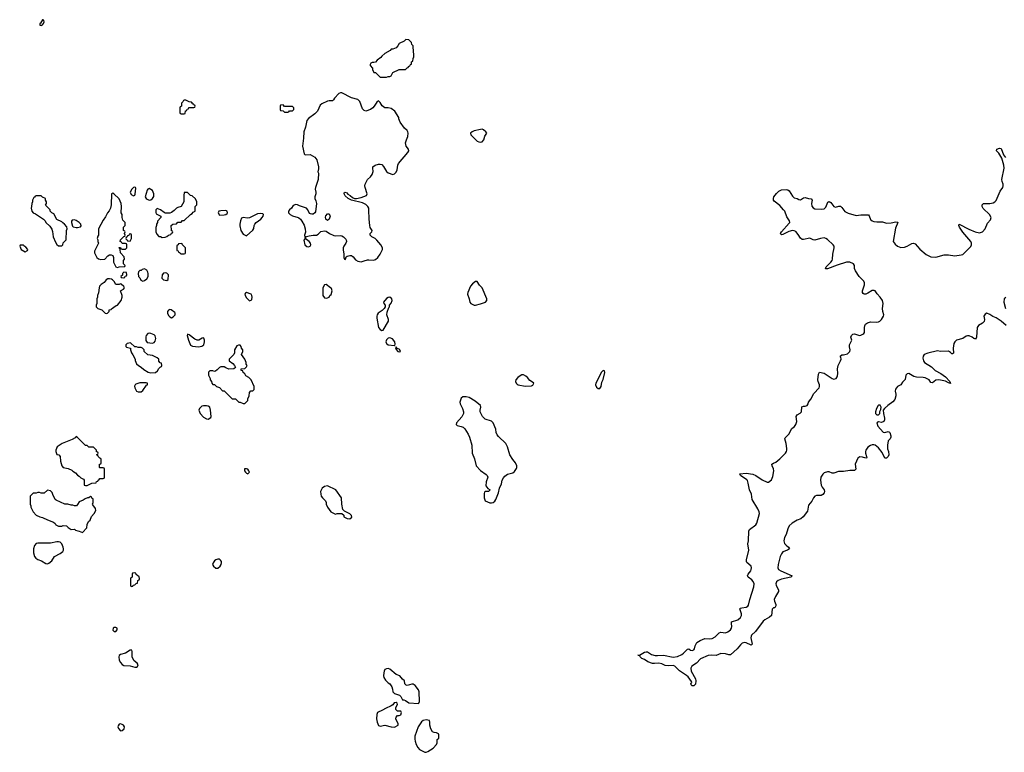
# Model space of a CAD drawing. Header units: inches. Extents: x 1861287 to 2052918, y 204622 to 437896.
# Tile 151 of 215: x 2026502 to 2038871, y 331011 to 340218. Entities that reach past the tile are written whole.
import ezdxf

# ---------------------------------------------------------------- set-up
doc = ezdxf.new("R2010")
doc.units = ezdxf.units.IN
doc.header["$MEASUREMENT"] = 0
for name, color, linetype in [('C0323', 7, 'Continuous'), ('C0324', 7, 'Continuous'), ('C0333', 7, 'Continuous')]:
    doc.layers.add(name, color=color, linetype=linetype)

msp = doc.modelspace()

# ---------------------------------------------------------------- linework, layer by layer
at = {"layer": 'C0323', "color": 5, "elevation": 160}
for points in [[(2028590, 339206), (2028570, 339206), (2028558, 339202), (2028553, 339187), (2028534, 339170), (2028534, 339130), (2028518, 339122), (2028514, 339110), (2028514, 339050), (2028518, 339038), (2028530, 339034), (2028570, 339034), (2028582, 339038), (2028587, 339073), (2028602, 339078), (2028607, 339093), (2028622, 339098), (2028627, 339113), (2028690, 339114), (2028702, 339118), (2028706, 339130), (2028702, 339142), (2028687, 339147), (2028682, 339162), (2028667, 339167), (2028662, 339182), (2028630, 339186), (2028616, 339196)], [(2029810, 339146), (2029778, 339142), (2029774, 339130), (2029774, 339090), (2029778, 339078), (2029810, 339074), (2029830, 339054), (2029870, 339054), (2029882, 339058), (2029890, 339074), (2029930, 339074), (2029946, 339090), (2029946, 339110), (2029930, 339126), (2029830, 339126)], [(2027950, 338115), (2027930, 338109), (2027911, 338090), (2027891, 338050), (2027903, 338023), (2027930, 338006), (2027948, 338012), (2027954, 338026), (2027959, 338099), (2027958, 338110)], [(2028130, 338096), (2028110, 338089), (2028103, 338077), (2028079, 337990), (2028090, 337971), (2028103, 337963), (2028130, 337951), (2028150, 337956), (2028170, 337971), (2028186, 337994), (2028189, 338010), (2028187, 338030), (2028169, 338070)], [(2028610, 338046), (2028570, 338046), (2028562, 338010), (2028562, 337930), (2028531, 337869), (2028490, 337859), (2028472, 337850), (2028442, 337818), (2028410, 337795), (2028388, 337788), (2028330, 337788), (2028315, 337795), (2028270, 337828), (2028230, 337846), (2028214, 337830), (2028213, 337793), (2028218, 337778), (2028274, 337750), (2028274, 337730), (2028233, 337687), (2028232, 337670), (2028222, 337650), (2028222, 337630), (2028212, 337608), (2028213, 337553), (2028224, 337524), (2028250, 337494), (2028270, 337492), (2028290, 337482), (2028330, 337485), (2028350, 337492), (2028370, 337512), (2028402, 337518), (2028410, 337534), (2028422, 337538), (2028426, 337550), (2028422, 337562), (2028410, 337566), (2028407, 337573), (2028406, 337630), (2028426, 337650), (2028470, 337654), (2028490, 337674), (2028530, 337674), (2028547, 337693), (2028570, 337694), (2028646, 337770), (2028670, 337782), (2028683, 337797), (2028706, 337810), (2028706, 337870), (2028727, 337893), (2028727, 337927), (2028710, 337966), (2028670, 338006), (2028648, 338008)], [(2026770, 338006), (2026710, 338006), (2026698, 338002), (2026690, 337986), (2026678, 337982), (2026662, 337950), (2026662, 337930), (2026653, 337907), (2026652, 337870), (2026645, 337850), (2026654, 337810), (2026672, 337792), (2026700, 337780), (2026802, 337710), (2026822, 337690), (2026832, 337670), (2026882, 337622), (2026906, 337586), (2026915, 337555), (2026923, 337490), (2026950, 337422), (2026970, 337392), (2026990, 337374), (2027030, 337374), (2027046, 337390), (2027050, 337414), (2027087, 337453), (2027088, 337570), (2027098, 337590), (2027096, 337616), (2027066, 337650), (2027043, 337663), (2027030, 337678), (2026970, 337706), (2026930, 337778), (2026906, 337790), (2026886, 337810), (2026886, 337830), (2026828, 337888), (2026838, 337910), (2026838, 337930), (2026828, 337948), (2026826, 337970), (2026790, 337986)], [(2027670, 338038), (2027654, 338030), (2027652, 337890), (2027642, 337850), (2027625, 337815), (2027605, 337790), (2027580, 337740), (2027550, 337698), (2027492, 337590), (2027494, 337510), (2027484, 337496), (2027474, 337470), (2027482, 337450), (2027482, 337430), (2027492, 337410), (2027442, 337310), (2027442, 337290), (2027472, 337230), (2027491, 337211), (2027523, 337203), (2027573, 337207), (2027609, 337251), (2027630, 337262), (2027650, 337262), (2027670, 337254), (2027682, 337230), (2027682, 337170), (2027710, 337114), (2027730, 337105), (2027750, 337112), (2027822, 337118), (2027826, 337130), (2027806, 337150), (2027806, 337190), (2027818, 337210), (2027816, 337236), (2027768, 337290), (2027766, 337330), (2027762, 337342), (2027748, 337350), (2027750, 337354), (2027770, 337354), (2027778, 337338), (2027790, 337334), (2027830, 337334), (2027846, 337350), (2027846, 337390), (2027842, 337402), (2027830, 337406), (2027790, 337406), (2027782, 337422), (2027766, 337430), (2027769, 337451), (2027810, 337494), (2027822, 337498), (2027826, 337510), (2027818, 337530), (2027826, 337550), (2027822, 337562), (2027806, 337570), (2027808, 337612), (2027826, 337630), (2027826, 337670), (2027798, 337698), (2027788, 337730), (2027788, 337770), (2027778, 337790), (2027782, 337870), (2027778, 337910), (2027750, 337966), (2027686, 338030)], [(2029090, 337820), (2029030, 337817), (2029005, 337810), (2028997, 337790), (2029010, 337762), (2029070, 337765), (2029090, 337770), (2029110, 337783), (2029114, 337790), (2029110, 337812)], [(2027190, 337704), (2027163, 337697), (2027154, 337686), (2027151, 337670), (2027164, 337624), (2027175, 337615), (2027210, 337605), (2027230, 337606), (2027264, 337616), (2027274, 337626), (2027269, 337650), (2027249, 337670), (2027210, 337696)], [(2029530, 337782), (2029490, 337779), (2029390, 337728), (2029365, 337725), (2029310, 337732), (2029290, 337722), (2029275, 337690), (2029267, 337650), (2029267, 337627), (2029281, 337570), (2029310, 337522), (2029350, 337502), (2029430, 337572), (2029445, 337595), (2029449, 337630), (2029457, 337650), (2029473, 337670), (2029530, 337711), (2029549, 337730), (2029560, 337750), (2029563, 337770), (2029556, 337776)], [(2027890, 337526), (2027878, 337522), (2027873, 337507), (2027858, 337502), (2027853, 337487), (2027838, 337482), (2027834, 337470), (2027838, 337458), (2027853, 337453), (2027858, 337438), (2027890, 337434), (2027906, 337470), (2027906, 337510), (2027902, 337522)], [(2026550, 337386), (2026510, 337386), (2026502, 337370), (2026522, 337330), (2026570, 337302), (2026602, 337318), (2026606, 337330), (2026580, 337360), (2026556, 337376)], [(2028530, 337406), (2028498, 337402), (2028493, 337387), (2028478, 337382), (2028474, 337370), (2028474, 337330), (2028478, 337318), (2028493, 337313), (2028498, 337298), (2028513, 337293), (2028518, 337278), (2028530, 337274), (2028570, 337274), (2028582, 337278), (2028586, 337290), (2028586, 337350), (2028547, 337387), (2028542, 337402)], [(2028070, 337088), (2028042, 337078), (2028030, 337068), (2028010, 337066), (2027994, 337050), (2027992, 337030), (2027994, 336990), (2028010, 336974), (2028025, 336945), (2028050, 336932), (2028070, 336942), (2028100, 336960), (2028118, 336990), (2028115, 337030), (2028110, 337046), (2028098, 337070)], [(2027630, 336962), (2027610, 336962), (2027590, 336949), (2027563, 336917), (2027525, 336890), (2027506, 336870), (2027499, 336850), (2027493, 336787), (2027478, 336750), (2027478, 336730), (2027471, 336710), (2027471, 336650), (2027462, 336630), (2027462, 336610), (2027482, 336590), (2027534, 336570), (2027574, 336530), (2027590, 336526), (2027606, 336530), (2027626, 336550), (2027627, 336573), (2027650, 336574), (2027656, 336584), (2027715, 336625), (2027729, 336631), (2027749, 336651), (2027758, 336670), (2027775, 336690), (2027788, 336732), (2027789, 336750), (2027769, 336811), (2027806, 336830), (2027818, 336850), (2027810, 336866), (2027776, 336896), (2027770, 336898), (2027750, 336888), (2027710, 336889), (2027688, 336928), (2027668, 336948), (2027656, 336956)], [(2027810, 337046), (2027794, 337030), (2027793, 337007), (2027774, 336990), (2027778, 336978), (2027810, 336974), (2027822, 336978), (2027827, 336993), (2027842, 336998), (2027846, 337010), (2027842, 337042)], [(2028330, 337037), (2028310, 337032), (2028293, 337010), (2028288, 336970), (2028309, 336949), (2028350, 336942), (2028367, 336953), (2028370, 337010), (2028350, 337034)], [(2029350, 336789), (2029338, 336782), (2029331, 336770), (2029335, 336750), (2029350, 336723), (2029390, 336685), (2029410, 336692), (2029417, 336703), (2029424, 336730), (2029419, 336750), (2029408, 336770)], [(2028390, 336575), (2028370, 336568), (2028358, 336550), (2028358, 336530), (2028370, 336502), (2028390, 336482), (2028410, 336472), (2028430, 336482), (2028454, 336510), (2028455, 336530), (2028450, 336538), (2028406, 336570)], [(2028130, 336278), (2028110, 336273), (2028091, 336250), (2028086, 336234), (2028088, 336188), (2028093, 336173), (2028103, 336163), (2028135, 336155), (2028170, 336153), (2028190, 336159), (2028203, 336177), (2028212, 336210), (2028203, 336243), (2028190, 336256), (2028150, 336275)], [(2028610, 336266), (2028606, 336250), (2028621, 336190), (2028647, 336127), (2028674, 336114), (2028750, 336106), (2028790, 336116), (2028816, 336130), (2028825, 336170), (2028824, 336190), (2028814, 336214), (2028810, 336218), (2028795, 336215), (2028751, 336189), (2028730, 336189), (2028702, 336202), (2028630, 336259)], [(2027896, 336156), (2027854, 336150), (2027834, 336130), (2027834, 336110), (2027844, 336104), (2027894, 336090), (2027894, 336070), (2027905, 336030), (2027925, 336005), (2027952, 335952), (2027953, 335933), (2027970, 335894), (2027994, 335870), (2028030, 335852), (2028062, 335822), (2028114, 335790), (2028150, 335779), (2028210, 335785), (2028235, 335805), (2028250, 335834), (2028267, 335853), (2028282, 335858), (2028286, 335870), (2028282, 335902), (2028267, 335907), (2028250, 335926), (2028248, 335950), (2028230, 335968), (2028170, 335998), (2028110, 336006), (2028066, 336050), (2028066, 336070), (2028046, 336090), (2028030, 336098), (2027990, 336098), (2027970, 336108), (2027948, 336108)], [(2029250, 336128), (2029230, 336118), (2029202, 336070), (2029202, 336030), (2029191, 336009), (2029132, 335950), (2029134, 335930), (2029178, 335898), (2029202, 335870), (2029213, 335847), (2029191, 335829), (2029130, 335828), (2029090, 335842), (2029070, 335855), (2029030, 335855), (2029010, 335848), (2028984, 335816), (2028960, 335800), (2028950, 335798), (2028930, 335806), (2028890, 335806), (2028874, 335790), (2028874, 335750), (2028894, 335710), (2028894, 335690), (2028913, 335673), (2028914, 335650), (2028930, 335634), (2028950, 335634), (2028974, 335610), (2029010, 335594), (2029050, 335554), (2029070, 335554), (2029170, 335452), (2029212, 335452), (2029253, 335413), (2029270, 335412), (2029310, 335394), (2029330, 335394), (2029367, 335433), (2029368, 335452), (2029386, 335490), (2029388, 335532), (2029407, 335553), (2029430, 335554), (2029446, 335570), (2029446, 335610), (2029408, 335690), (2029380, 335720), (2029343, 335743), (2029330, 335766), (2029310, 335786), (2029306, 335806), (2029286, 335810), (2029286, 335830), (2029330, 335834), (2029350, 335854), (2029358, 335870), (2029348, 335888), (2029348, 335910), (2029329, 335950), (2029288, 336010), (2029306, 336050), (2029306, 336070), (2029288, 336088), (2029286, 336110), (2029270, 336126)], [(2028090, 335655), (2028010, 335655), (2027961, 335639), (2027951, 335629), (2027946, 335614), (2027948, 335590), (2027970, 335551), (2027990, 335539), (2028030, 335539), (2028050, 335556), (2028096, 335624), (2028106, 335630), (2028106, 335650)], [(2028850, 335366), (2028810, 335366), (2028790, 335359), (2028761, 335330), (2028753, 335310), (2028768, 335270), (2028810, 335223), (2028850, 335201), (2028870, 335199), (2028902, 335218), (2028909, 335231), (2028901, 335310), (2028890, 335348), (2028870, 335361)], [(2027210, 334978), (2027197, 334963), (2027160, 334940), (2027034, 334890), (2026974, 334850), (2026954, 334810), (2026954, 334790), (2026970, 334754), (2026994, 334750), (2027012, 334730), (2027014, 334670), (2027032, 334610), (2027050, 334592), (2027110, 334578), (2027155, 334555), (2027170, 334542), (2027204, 334524), (2027230, 334492), (2027250, 334482), (2027270, 334462), (2027304, 334444), (2027314, 334430), (2027314, 334370), (2027330, 334362), (2027350, 334362), (2027410, 334392), (2027462, 334398), (2027467, 334413), (2027482, 334418), (2027487, 334433), (2027502, 334438), (2027510, 334454), (2027550, 334454), (2027562, 334458), (2027566, 334470), (2027566, 334570), (2027562, 334582), (2027550, 334586), (2027510, 334586), (2027506, 334590), (2027506, 334630), (2027522, 334638), (2027526, 334650), (2027526, 334690), (2027522, 334702), (2027507, 334707), (2027486, 334730), (2027482, 334742), (2027468, 334748), (2027470, 334754), (2027482, 334758), (2027486, 334770), (2027482, 334782), (2027467, 334787), (2027466, 334810), (2027430, 334846), (2027370, 334846), (2027350, 334866), (2027327, 334867), (2027226, 334970)], [(2029350, 334575), (2029327, 334573), (2029326, 334550), (2029338, 334530), (2029350, 334518), (2029370, 334512), (2029388, 334530), (2029382, 334550), (2029370, 334568)], [(2026850, 334306), (2026810, 334266), (2026773, 334267), (2026750, 334278), (2026730, 334278), (2026707, 334267), (2026670, 334266), (2026634, 334230), (2026634, 334130), (2026642, 334110), (2026642, 334090), (2026670, 334034), (2026710, 333992), (2026754, 333970), (2026790, 333962), (2026850, 333931), (2026925, 333905), (2026946, 333886), (2026954, 333870), (2026990, 333852), (2027030, 333852), (2027050, 333862), (2027090, 333858), (2027110, 333838), (2027150, 333811), (2027190, 333814), (2027204, 333804), (2027233, 333793), (2027250, 333792), (2027290, 333774), (2027346, 333830), (2027348, 333872), (2027368, 333910), (2027388, 333930), (2027404, 333976), (2027438, 334010), (2027458, 334050), (2027456, 334076), (2027420, 334120), (2027418, 334130), (2027426, 334150), (2027426, 334190), (2027422, 334202), (2027410, 334206), (2027402, 334222), (2027390, 334226), (2027372, 334208), (2027353, 334207), (2027324, 334196), (2027300, 334180), (2027250, 334158), (2027230, 334126), (2027214, 334110), (2027190, 334108), (2027170, 334118), (2027150, 334118), (2027108, 334128), (2027069, 334129), (2026960, 334180), (2026948, 334190), (2026918, 334250), (2026910, 334278), (2026890, 334295)], [(2026990, 333657), (2026970, 333657), (2026890, 333641), (2026730, 333641), (2026707, 333633), (2026688, 333610), (2026674, 333570), (2026676, 333516), (2026690, 333470), (2026706, 333450), (2026730, 333434), (2026776, 333416), (2026830, 333383), (2026850, 333381), (2026870, 333388), (2026904, 333416), (2026941, 333470), (2027012, 333508), (2027044, 333536), (2027052, 333550), (2027054, 333570), (2027050, 333590), (2027032, 333630), (2027010, 333650)], [(2028990, 333439), (2028965, 333430), (2028950, 333419), (2028931, 333390), (2028925, 333370), (2028936, 333350), (2028966, 333326), (2028990, 333324), (2029021, 333350), (2029033, 333370), (2029037, 333390), (2029036, 333410), (2029026, 333426), (2029010, 333437)], [(2027950, 333266), (2027918, 333262), (2027914, 333250), (2027914, 333210), (2027898, 333202), (2027894, 333190), (2027894, 333110), (2027898, 333098), (2027910, 333094), (2027922, 333098), (2027927, 333113), (2027950, 333114), (2027967, 333133), (2027982, 333138), (2027986, 333170), (2028002, 333178), (2028006, 333190), (2028002, 333222), (2027987, 333227), (2027967, 333247), (2027962, 333262)], [(2027710, 332581), (2027690, 332580), (2027675, 332570), (2027670, 332547), (2027690, 332531), (2027710, 332531), (2027727, 332550), (2027725, 332570)], [(2027910, 332294), (2027890, 332293), (2027830, 332257), (2027770, 332239), (2027753, 332227), (2027748, 332210), (2027753, 332170), (2027770, 332139), (2027790, 332114), (2027810, 332103), (2027890, 332098), (2027950, 332080), (2027970, 332081), (2027984, 332090), (2027989, 332110), (2027977, 332130), (2027941, 332161), (2027922, 332190), (2027917, 332210), (2027916, 332276)], [(2027770, 331370), (2027750, 331364), (2027737, 331343), (2027735, 331330), (2027742, 331310), (2027770, 331282), (2027790, 331284), (2027814, 331306), (2027818, 331330), (2027804, 331350), (2027790, 331361)]]:
    msp.add_lwpolyline(points, close=True, dxfattribs=at)
msp.add_lwpolyline([(2030000, 337888), (2029990, 337893), (2029970, 337896), (2029939, 337881), (2029916, 337850), (2029891, 337830), (2029878, 337810), (2029878, 337790), (2029898, 337770), (2029930, 337754), (2030000, 337730)], dxfattribs=at)
at = {"layer": 'C0324', "color": 5, "elevation": 160}
msp.add_lwpolyline([(2026798, 340218), (2026790, 340218), (2026765, 340175), (2026754, 340170), (2026754, 340150), (2026770, 340146), (2026790, 340152), (2026802, 340170), (2026808, 340190), (2026807, 340207)], close=True, dxfattribs=at)
at = {"layer": 'C0333', "color": 5}
for points, elevation in [([(2031353, 339967), (2031330, 339946), (2031270, 339918), (2031254, 339890), (2031230, 339866), (2031190, 339848), (2031170, 339846), (2031154, 339830), (2031090, 339795), (2031050, 339758), (2031039, 339741), (2030994, 339710), (2030970, 339686), (2030950, 339678), (2030930, 339678), (2030914, 339670), (2030904, 339656), (2030904, 339644), (2030934, 339610), (2030934, 339590), (2030950, 339554), (2030970, 339554), (2031030, 339494), (2031110, 339494), (2031130, 339502), (2031150, 339502), (2031170, 339514), (2031190, 339554), (2031270, 339594), (2031347, 339593), (2031370, 339614), (2031382, 339618), (2031386, 339630), (2031402, 339638), (2031410, 339654), (2031422, 339658), (2031426, 339690), (2031442, 339698), (2031446, 339730), (2031455, 339750), (2031455, 339790), (2031448, 339810), (2031446, 339890), (2031427, 339907), (2031426, 339930), (2031390, 339966)], 160), ([(2032310, 338841), (2032290, 338839), (2032210, 338822), (2032187, 338810), (2032165, 338790), (2032168, 338770), (2032250, 338691), (2032270, 338682), (2032290, 338679), (2032310, 338685), (2032333, 338707), (2032345, 338755), (2032369, 338790), (2032357, 338810), (2032330, 338833)], 160), ([(2030370, 337694), (2030346, 337710), (2030344, 337736), (2030349, 337751), (2030370, 337778), (2030390, 337778), (2030399, 337759), (2030401, 337750), (2030390, 337709)], 160), ([(2030090, 337468), (2030072, 337448), (2030086, 337390), (2030109, 337369), (2030130, 337364), (2030150, 337371), (2030158, 337390), (2030154, 337410), (2030139, 337430)], 160), ([(2030350, 336888), (2030333, 336887), (2030312, 336850), (2030312, 336750), (2030330, 336722), (2030350, 336718), (2030370, 336722), (2030388, 336732), (2030398, 336750), (2030414, 336766), (2030428, 336810), (2030418, 336838), (2030408, 336850)], 160), ([(2032250, 336929), (2032230, 336929), (2032190, 336897), (2032165, 336870), (2032130, 336790), (2032128, 336768), (2032148, 336710), (2032157, 336670), (2032171, 336650), (2032210, 336632), (2032230, 336632), (2032290, 336647), (2032355, 336670), (2032369, 336690), (2032369, 336710), (2032310, 336848), (2032280, 336880)], 160), ([(2031150, 336729), (2031130, 336725), (2031110, 336714), (2031071, 336670), (2031078, 336650), (2031092, 336630), (2031092, 336610), (2031081, 336590), (2031057, 336563), (2031004, 336530), (2030991, 336510), (2030987, 336493), (2030987, 336467), (2031011, 336350), (2031030, 336324), (2031050, 336313), (2031070, 336315), (2031133, 336430), (2031136, 336450), (2031115, 336510), (2031117, 336543), (2031138, 336602), (2031146, 336610), (2031146, 336630), (2031170, 336654), (2031182, 336690), (2031178, 336710)], 160), ([(2031150, 336221), (2031130, 336215), (2031110, 336196), (2031103, 336170), (2031108, 336150), (2031130, 336131), (2031210, 336122), (2031216, 336124), (2031219, 336141), (2031214, 336170), (2031187, 336207)], 160), ([(2031230, 336106), (2031225, 336095), (2031230, 336074), (2031254, 336050), (2031270, 336042), (2031286, 336050), (2031278, 336070), (2031270, 336078), (2031246, 336086)], 160), ([(2032830, 335754), (2032810, 335754), (2032790, 335744), (2032760, 335720), (2032735, 335690), (2032731, 335670), (2032739, 335650), (2032750, 335636), (2032762, 335630), (2032850, 335611), (2032930, 335616), (2032950, 335625), (2032959, 335650), (2032956, 335656), (2032910, 335684), (2032880, 335720), (2032859, 335739)], 160), ([(2033830, 335808), (2033810, 335788), (2033739, 335650), (2033735, 335630), (2033750, 335598), (2033770, 335583), (2033790, 335583), (2033805, 335610), (2033817, 335663), (2033830, 335694), (2033854, 335786), (2033847, 335807)], 160), ([(2032110, 335480), (2032070, 335479), (2032050, 335463), (2032042, 335450), (2032032, 335410), (2032036, 335390), (2032064, 335330), (2032077, 335290), (2032077, 335270), (2032055, 335225), (2031991, 335150), (2031986, 335130), (2031999, 335119), (2032050, 335106), (2032075, 335095), (2032095, 335075), (2032136, 335010), (2032152, 334972), (2032180, 334870), (2032186, 334770), (2032217, 334697), (2032238, 334610), (2032290, 334551), (2032363, 334503), (2032376, 334490), (2032383, 334470), (2032362, 334410), (2032358, 334358), (2032385, 334325), (2032412, 334310), (2032391, 334289), (2032350, 334289), (2032341, 334279), (2032335, 334265), (2032336, 334210), (2032351, 334170), (2032410, 334146), (2032430, 334146), (2032450, 334150), (2032471, 334169), (2032485, 334190), (2032516, 334270), (2032529, 334330), (2032556, 334384), (2032564, 334430), (2032580, 334460), (2032598, 334482), (2032632, 334508), (2032696, 334524), (2032720, 334540), (2032744, 334576), (2032749, 334590), (2032749, 334610), (2032729, 334650), (2032697, 334690), (2032661, 334750), (2032629, 334849), (2032609, 334890), (2032518, 334978), (2032501, 335001), (2032489, 335030), (2032483, 335070), (2032452, 335150), (2032430, 335172), (2032350, 335196), (2032317, 335230), (2032285, 335290), (2032286, 335310), (2032297, 335350), (2032289, 335370), (2032223, 335423), (2032148, 335468)], 160), ([(2037310, 335374), (2037290, 335374), (2037287, 335370), (2037265, 335330), (2037252, 335290), (2037252, 335270), (2037260, 335260), (2037270, 335252), (2037290, 335252), (2037308, 335270), (2037308, 335292), (2037320, 335320), (2037324, 335350)], 140), ([(2030370, 334359), (2030332, 334350), (2030302, 334330), (2030282, 334290), (2030284, 334256), (2030291, 334230), (2030307, 334207), (2030345, 334170), (2030351, 334151), (2030351, 334130), (2030370, 334092), (2030410, 334034), (2030470, 334002), (2030490, 334014), (2030550, 334014), (2030572, 333992), (2030574, 333970), (2030614, 333950), (2030650, 333946), (2030673, 333967), (2030670, 333986), (2030650, 334008), (2030582, 334042), (2030562, 334062), (2030549, 334130), (2030544, 334210), (2030475, 334310)], 160), ([(2031130, 332064), (2031110, 332062), (2031090, 332050), (2031079, 332030), (2031075, 332010), (2031072, 331972), (2031076, 331950), (2031097, 331917), (2031130, 331885), (2031151, 331871), (2031175, 331835), (2031186, 331806), (2031191, 331770), (2031210, 331751), (2031272, 331730), (2031290, 331712), (2031312, 331672), (2031328, 331672), (2031350, 331661), (2031391, 331631), (2031510, 331624), (2031517, 331630), (2031524, 331650), (2031519, 331770), (2031510, 331794), (2031469, 331850), (2031446, 331866), (2031430, 331866), (2031370, 331849), (2031355, 331855), (2031342, 331870), (2031338, 331910), (2031310, 331929), (2031279, 331970), (2031230, 331989), (2031150, 332054)], 160), ([(2031230, 331635), (2031206, 331634), (2031191, 331609), (2031167, 331593), (2031097, 331563), (2031061, 331539), (2030998, 331510), (2030990, 331486), (2030985, 331430), (2030991, 331390), (2031010, 331347), (2031030, 331339), (2031090, 331351), (2031170, 331331), (2031210, 331328), (2031258, 331350), (2031258, 331370), (2031229, 331430), (2031230, 331454), (2031248, 331472), (2031267, 331473), (2031290, 331482), (2031298, 331510), (2031290, 331526), (2031248, 331528), (2031228, 331548), (2031228, 331572), (2031248, 331610), (2031246, 331630)], 160), ([(2031610, 331419), (2031570, 331409), (2031550, 331395), (2031507, 331330), (2031466, 331214), (2031464, 331176), (2031468, 331150), (2031482, 331110), (2031505, 331070), (2031526, 331046), (2031590, 331011), (2031610, 331011), (2031630, 331019), (2031696, 331064), (2031738, 331110), (2031748, 331130), (2031746, 331170), (2031766, 331190), (2031766, 331230), (2031762, 331242), (2031736, 331256), (2031710, 331258), (2031688, 331270), (2031668, 331308), (2031654, 331350), (2031654, 331390), (2031649, 331409)], 160)]:
    msp.add_lwpolyline(points, close=True, dxfattribs=dict(at, elevation=elevation))
for points, elevation in [([(2030000, 337730), (2030008, 337728), (2030030, 337711), (2030048, 337688), (2030077, 337637), (2030090, 337590), (2030093, 337547), (2030081, 337510), (2030090, 337474), (2030105, 337495), (2030137, 337503), (2030188, 337512), (2030230, 337510), (2030250, 337522), (2030286, 337554), (2030330, 337563), (2030350, 337559), (2030395, 337530), (2030450, 337505), (2030470, 337502), (2030530, 337507), (2030550, 337500), (2030570, 337488), (2030598, 337458), (2030603, 337450), (2030606, 337430), (2030599, 337410), (2030573, 337370), (2030565, 337350), (2030564, 337324), (2030574, 337270), (2030574, 337230), (2030582, 337210), (2030590, 337206), (2030595, 337210), (2030602, 337238), (2030614, 337246), (2030650, 337255), (2030670, 337253), (2030690, 337238), (2030722, 337202), (2030750, 337183), (2030790, 337176), (2030830, 337187), (2030870, 337200), (2030890, 337202), (2030946, 337194), (2030970, 337204), (2031002, 337230), (2031030, 337270), (2031061, 337330), (2031060, 337350), (2031037, 337390), (2030990, 337448), (2030967, 337467), (2030924, 337490), (2030903, 337510), (2030906, 337530), (2030924, 337550), (2030929, 337570), (2030906, 337606), (2030899, 337630), (2030892, 337710), (2030889, 337830), (2030887, 337850), (2030877, 337870), (2030850, 337896), (2030810, 337918), (2030671, 337949), (2030628, 337970), (2030590, 338006), (2030578, 338030), (2030580, 338040), (2030589, 338051), (2030610, 338042), (2030625, 338025), (2030652, 338010), (2030682, 337982), (2030710, 337971), (2030731, 337971), (2030790, 337985), (2030857, 338010), (2030869, 338031), (2030842, 338110), (2030838, 338130), (2030840, 338150), (2030870, 338208), (2030910, 338243), (2030930, 338274), (2030943, 338310), (2030937, 338350), (2030940, 338370), (2030969, 338390), (2031010, 338402), (2031030, 338404), (2031050, 338399), (2031074, 338374), (2031110, 338310), (2031130, 338293), (2031190, 338271), (2031210, 338280), (2031230, 338300), (2031246, 338330), (2031254, 338390), (2031262, 338410), (2031379, 338550), (2031389, 338570), (2031385, 338590), (2031358, 338630), (2031349, 338669), (2031361, 338710), (2031379, 338750), (2031384, 338790), (2031380, 338810), (2031370, 338826), (2031335, 338855), (2031283, 338930), (2031266, 338970), (2031265, 338990), (2031214, 339070), (2031170, 339101), (2031130, 339109), (2031089, 339109), (2031055, 339135), (2031030, 339178), (2031010, 339198), (2030990, 339182), (2030957, 339130), (2030939, 339110), (2030910, 339090), (2030850, 339067), (2030830, 339075), (2030810, 339099), (2030777, 339190), (2030764, 339204), (2030750, 339213), (2030670, 339234), (2030550, 339298), (2030530, 339298), (2030510, 339289), (2030456, 339230), (2030446, 339210), (2030430, 339199), (2030390, 339198), (2030370, 339192), (2030299, 339161), (2030276, 339144), (2030243, 339070), (2030210, 339035), (2030130, 338976), (2030111, 338950), (2030092, 338868), (2030073, 338810), (2030068, 338730), (2030053, 338630), (2030074, 338534), (2030090, 338519), (2030150, 338523), (2030211, 338490), (2030235, 338455), (2030254, 338370), (2030255, 338345), (2030246, 338306), (2030254, 338290), (2030251, 338211), (2030241, 338170), (2030216, 338110), (2030213, 338090), (2030222, 338050), (2030221, 338030), (2030208, 337990), (2030208, 337970), (2030222, 337942), (2030230, 337910), (2030216, 337804), (2030208, 337790), (2030190, 337775), (2030170, 337772), (2030156, 337776), (2030144, 337784), (2030121, 337830), (2030103, 337850), (2030018, 337878), (2030000, 337888)], 160), ([(2038894, 336374), (2038830, 336431), (2038770, 336470), (2038728, 336488), (2038690, 336515), (2038650, 336529), (2038630, 336519), (2038613, 336490), (2038621, 336450), (2038617, 336423), (2038598, 336402), (2038546, 336374), (2038529, 336350), (2038520, 336230), (2038510, 336198), (2038506, 336206), (2038490, 336212), (2038469, 336230), (2038430, 336244), (2038410, 336245), (2038390, 336239), (2038350, 336210), (2038270, 336189), (2038248, 336170), (2038238, 336150), (2038230, 336090), (2038231, 336029), (2038220, 336020), (2038210, 336018), (2038197, 336037), (2038170, 336054), (2038071, 336049), (2038030, 336055), (2037910, 336029), (2037865, 336010), (2037851, 335990), (2037846, 335966), (2037856, 335930), (2037867, 335910), (2037955, 335855), (2038002, 335810), (2038073, 335773), (2038131, 335731), (2038187, 335670), (2038193, 335647), (2038170, 335653), (2038134, 335674), (2038050, 335693), (2038010, 335689), (2037970, 335654), (2037950, 335659), (2037926, 335690), (2037875, 335715), (2037850, 335720), (2037766, 335726), (2037734, 335734), (2037670, 335771), (2037650, 335766), (2037642, 335758), (2037636, 335750), (2037626, 335695), (2037590, 335661), (2037570, 335631), (2037530, 335607), (2037505, 335575), (2037500, 335550), (2037510, 335510), (2037510, 335490), (2037494, 335446), (2037470, 335416), (2037408, 335370), (2037365, 335330), (2037351, 335310), (2037353, 335270), (2037367, 335210), (2037364, 335190), (2037356, 335170), (2037330, 335157), (2037290, 335165), (2037271, 335150), (2037282, 335110), (2037350, 335035), (2037370, 335031), (2037410, 335043), (2037430, 335036), (2037435, 335030), (2037447, 334990), (2037446, 334970), (2037436, 334950), (2037413, 334927), (2037402, 334870), (2037403, 334823), (2037415, 334790), (2037421, 334750), (2037410, 334728), (2037390, 334708), (2037370, 334708), (2037338, 334778), (2037290, 334838), (2037250, 334872), (2037230, 334876), (2037210, 334874), (2037190, 334867), (2037156, 334844), (2037131, 334810), (2037126, 334790), (2037128, 334770), (2037141, 334730), (2037142, 334710), (2037130, 334706), (2037090, 334721), (2037054, 334726), (2037031, 334709), (2036999, 334630), (2037006, 334570), (2036990, 334554), (2036930, 334552), (2036850, 334540), (2036790, 334540), (2036730, 334520), (2036710, 334521), (2036670, 334534), (2036650, 334534), (2036610, 334524), (2036590, 334507), (2036568, 334470), (2036562, 334430), (2036570, 334370), (2036583, 334343), (2036610, 334310), (2036614, 334290), (2036610, 334270), (2036593, 334250), (2036570, 334239), (2036510, 334237), (2036490, 334229), (2036475, 334210), (2036455, 334165), (2036410, 334115), (2036397, 334043), (2036345, 333970), (2036316, 333944), (2036268, 333930), (2036208, 333890), (2036170, 333856), (2036150, 333821), (2036130, 333750), (2036108, 333710), (2036101, 333670), (2036110, 333635), (2036130, 333614), (2036162, 333590), (2036171, 333570), (2036146, 333550), (2036090, 333531), (2036070, 333507), (2036055, 333470), (2036029, 333370), (2036026, 333330), (2036035, 333310), (2036062, 333290), (2036206, 333230), (2036191, 333210), (2036070, 333185), (2036029, 333171), (2036008, 333152), (2036000, 333130), (2036003, 333110), (2036034, 333050), (2036034, 333030), (2035995, 332970), (2035982, 332930), (2035984, 332910), (2035999, 332870), (2035999, 332850), (2035990, 332828), (2035970, 332826), (2035954, 332810), (2035947, 332730), (2035922, 332710), (2035864, 332676), (2035842, 332657), (2035744, 332530), (2035696, 332484), (2035689, 332470), (2035687, 332450), (2035705, 332370), (2035690, 332359), (2035630, 332388), (2035610, 332390), (2035579, 332381), (2035557, 332363), (2035516, 332310), (2035430, 332234), (2035410, 332234), (2035370, 332250), (2035310, 332251), (2035253, 332227), (2035193, 332233), (2035150, 332227), (2035055, 332185), (2035003, 332130), (2034946, 332094), (2034933, 332070), (2034939, 332030), (2034990, 331934), (2034996, 331910), (2034990, 331869), (2034970, 331848), (2034948, 331848), (2034938, 331858), (2034935, 331870), (2034944, 331890), (2034940, 331900), (2034899, 331959), (2034878, 331978), (2034790, 332036), (2034733, 332093), (2034710, 332101), (2034650, 332097), (2034610, 332103), (2034570, 332121), (2034530, 332133), (2034475, 332125), (2034450, 332128), (2034393, 332150), (2034350, 332179), (2034318, 332190), (2034295, 332210), (2034288, 332228), (2034266, 332230), (2034290, 332231), (2034349, 332270), (2034370, 332275), (2034390, 332273), (2034439, 332239), (2034487, 332227), (2034514, 332226), (2034590, 332233), (2034710, 332205), (2034764, 332216), (2034819, 332241), (2034843, 332257), (2034890, 332307), (2034910, 332311), (2034930, 332295), (2034950, 332291), (2034970, 332299), (2034978, 332310), (2034987, 332350), (2035010, 332390), (2035050, 332418), (2035110, 332442), (2035170, 332438), (2035199, 332441), (2035238, 332462), (2035290, 332511), (2035310, 332519), (2035370, 332514), (2035396, 332524), (2035430, 332550), (2035444, 332570), (2035449, 332590), (2035444, 332630), (2035446, 332650), (2035525, 332675), (2035557, 332703), (2035570, 332730), (2035571, 332750), (2035548, 332812), (2035558, 332822), (2035572, 332828), (2035630, 332836), (2035650, 332849), (2035659, 332861), (2035675, 332930), (2035725, 333090), (2035727, 333130), (2035718, 333158), (2035699, 333179), (2035652, 333210), (2035644, 333230), (2035653, 333250), (2035685, 333290), (2035693, 333310), (2035694, 333330), (2035690, 333350), (2035638, 333398), (2035631, 333410), (2035633, 333430), (2035660, 333550), (2035650, 333630), (2035659, 333670), (2035661, 333790), (2035669, 333810), (2035749, 333870), (2035763, 333890), (2035794, 334010), (2035792, 334032), (2035774, 334070), (2035705, 334190), (2035694, 334254), (2035668, 334310), (2035655, 334395), (2035645, 334425), (2035636, 334436), (2035559, 334490), (2035548, 334510), (2035630, 334519), (2035710, 334508), (2035750, 334489), (2035830, 334437), (2035890, 334406), (2035910, 334407), (2035946, 334434), (2035964, 334476), (2035977, 334550), (2035973, 334573), (2035954, 334610), (2035952, 334630), (2035970, 334645), (2036002, 334658), (2036050, 334698), (2036121, 334770), (2036134, 334790), (2036139, 334810), (2036138, 334830), (2036129, 334890), (2036114, 334950), (2036117, 334963), (2036163, 335010), (2036200, 335080), (2036235, 335105), (2036251, 335129), (2036263, 335170), (2036255, 335230), (2036268, 335252), (2036308, 335272), (2036324, 335290), (2036327, 335353), (2036350, 335361), (2036370, 335359), (2036393, 335370), (2036407, 335390), (2036412, 335410), (2036442, 335450), (2036479, 335521), (2036545, 335590), (2036550, 335610), (2036548, 335630), (2036531, 335670), (2036530, 335690), (2036538, 335762), (2036550, 335790), (2036610, 335775), (2036710, 335709), (2036730, 335702), (2036757, 335710), (2036773, 335730), (2036776, 335744), (2036779, 335770), (2036777, 335830), (2036784, 335870), (2036815, 335930), (2036820, 335950), (2036816, 335976), (2036809, 335991), (2036830, 336004), (2036850, 336005), (2036900, 336020), (2036914, 336030), (2036929, 336050), (2036933, 336070), (2036926, 336106), (2036928, 336130), (2036954, 336190), (2036945, 336230), (2036950, 336251), (2036970, 336265), (2036990, 336268), (2037050, 336250), (2037070, 336253), (2037095, 336265), (2037107, 336273), (2037113, 336287), (2037113, 336350), (2037117, 336370), (2037128, 336392), (2037153, 336407), (2037190, 336419), (2037270, 336417), (2037290, 336421), (2037309, 336431), (2037330, 336451), (2037355, 336490), (2037359, 336510), (2037345, 336550), (2037339, 336590), (2037349, 336650), (2037341, 336690), (2037312, 336730), (2037273, 336773), (2037250, 336809), (2037236, 336816), (2037210, 336815), (2037158, 336782), (2037130, 336769), (2037109, 336769), (2037097, 336777), (2037090, 336790), (2037090, 336810), (2037116, 336884), (2037115, 336910), (2037108, 336930), (2037049, 336989), (2037002, 337062), (2036991, 337090), (2036988, 337130), (2036975, 337150), (2036930, 337171), (2036890, 337170), (2036773, 337133), (2036650, 337088), (2036630, 337086), (2036624, 337090), (2036633, 337110), (2036691, 337169), (2036707, 337193), (2036714, 337210), (2036717, 337270), (2036733, 337350), (2036732, 337370), (2036723, 337390), (2036650, 337454), (2036630, 337469), (2036610, 337475), (2036561, 337470), (2036490, 337448), (2036470, 337452), (2036430, 337473), (2036350, 337455), (2036330, 337455), (2036310, 337472), (2036280, 337520), (2036254, 337554), (2036230, 337566), (2036210, 337569), (2036164, 337556), (2036090, 337518), (2036070, 337514), (2036062, 337522), (2036061, 337530), (2036072, 337550), (2036170, 337662), (2036175, 337670), (2036173, 337690), (2036141, 337741), (2036113, 337810), (2036098, 337830), (2036050, 337882), (2035979, 337939), (2035972, 337950), (2035970, 337970), (2035976, 337990), (2036010, 338035), (2036038, 338062), (2036070, 338080), (2036130, 338084), (2036150, 338079), (2036167, 338067), (2036210, 338001), (2036230, 337981), (2036270, 337971), (2036290, 337957), (2036310, 337953), (2036350, 337979), (2036370, 337982), (2036410, 337969), (2036445, 337965), (2036458, 337950), (2036450, 337910), (2036455, 337875), (2036470, 337855), (2036490, 337841), (2036570, 337835), (2036610, 337843), (2036630, 337863), (2036656, 337924), (2036670, 337935), (2036690, 337919), (2036730, 337869), (2036750, 337862), (2036793, 337873), (2036813, 337873), (2036830, 337859), (2036867, 337807), (2036910, 337787), (2037010, 337758), (2037070, 337765), (2037167, 337767), (2037175, 337755), (2037188, 337708), (2037210, 337690), (2037230, 337683), (2037270, 337678), (2037339, 337679), (2037390, 337661), (2037450, 337665), (2037510, 337677), (2037530, 337675), (2037535, 337670), (2037503, 337597), (2037476, 337430), (2037498, 337398), (2037530, 337371), (2037550, 337362), (2037570, 337356), (2037619, 337361), (2037650, 337370), (2037710, 337404), (2037730, 337408), (2037750, 337400), (2037810, 337334), (2037890, 337268), (2037930, 337244), (2037950, 337239), (2038010, 337235), (2038116, 337264), (2038170, 337264), (2038250, 337249), (2038330, 337261), (2038350, 337268), (2038452, 337368), (2038458, 337390), (2038457, 337410), (2038449, 337430), (2038350, 337547), (2038307, 337610), (2038299, 337630), (2038306, 337650), (2038424, 337584), (2038504, 337550), (2038560, 337540), (2038596, 337550), (2038630, 337590), (2038659, 337661), (2038697, 337703), (2038704, 337730), (2038687, 337770), (2038607, 337847), (2038594, 337870), (2038594, 337890), (2038611, 337909), (2038691, 337909), (2038730, 337915), (2038753, 337927), (2038770, 337946), (2038818, 338062), (2038853, 338110), (2038858, 338130), (2038856, 338150), (2038844, 338184), (2038842, 338210), (2038868, 338350), (2038866, 338390), (2038839, 338479), (2038801, 338541), (2038775, 338570), (2038779, 338590), (2038810, 338604), (2038830, 338599), (2038859, 338519), (2038884, 338484)], 140), ([(2038890, 336725), (2038870, 336710), (2038865, 336670), (2038884, 336590)], 140)]:
    msp.add_lwpolyline(points, dxfattribs=dict(at, elevation=elevation))

doc.saveas('drawing.dxf')
